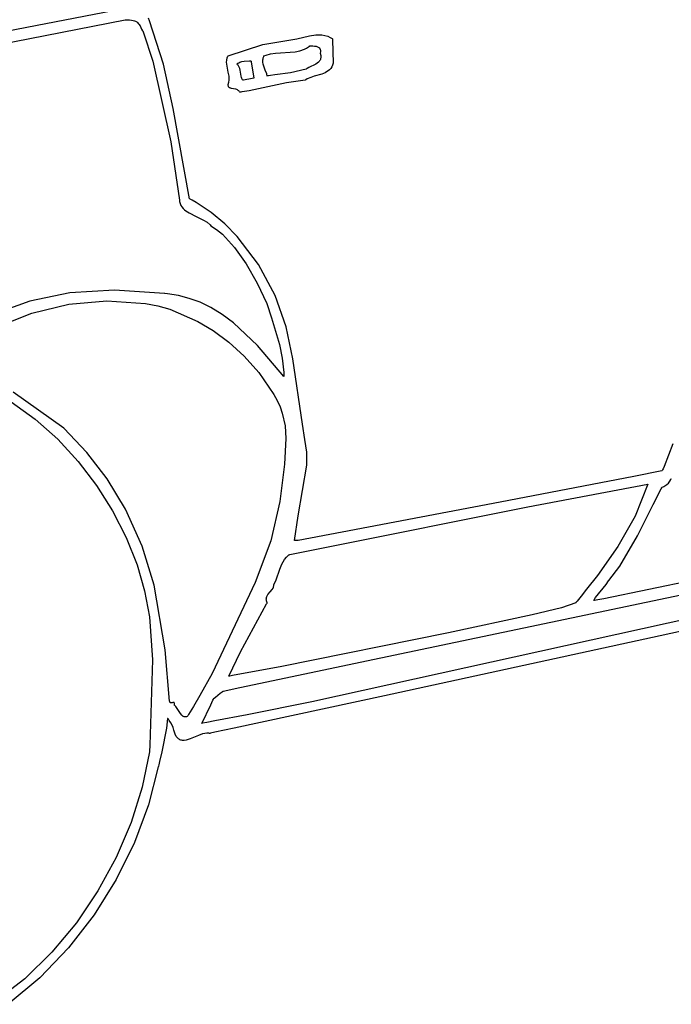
# Model space of a CAD drawing. Extents: x 21.3 to 51.6, y -34 to 34.1.
# Tile 108 of 117: x 43.9 to 46.1, y 18.1 to 21.4. Entities that reach past the tile are written whole.
import ezdxf

# ---------------------------------------------------------------- set-up
doc = ezdxf.new("R2010")
doc.units = 0

msp = doc.modelspace()

# ---------------------------------------------------------------- linework, layer by layer
at = {"layer": 'Layer 1', "color": 7, "linetype": 'CONTINUOUS'}
for p, q in [((44.194885, 21.448667), (43.219807, 21.261505)), ((43.08284, 21.194907), (44.234733, 21.418795)), ((44.234733, 21.418795), (44.249468, 21.418963)), ((44.249468, 21.418963), (44.255567, 21.418332)), ((44.255567, 21.418332), (44.260907, 21.417281)), ((44.260907, 21.417281), (44.265554, 21.415852)), ((44.265554, 21.415852), (44.269573, 21.414089)), ((44.269573, 21.414089), (44.273028, 21.412033)), ((44.273028, 21.412033), (44.275986, 21.409727)), ((44.275986, 21.409727), (44.278511, 21.407213)), ((44.278511, 21.407213), (44.280669, 21.404535)), ((44.280669, 21.404535), (44.284142, 21.398854)), ((44.284142, 21.398854), (44.28955, 21.387383)), ((44.315536, 21.415354), (44.312063, 21.424199)), ((44.361764, 21.271246), (44.315536, 21.415354)), ((44.28955, 21.387383), (44.292527, 21.382273)), ((44.292527, 21.382273), (44.294312, 21.380024)), ((44.294312, 21.380024), (44.2948, 21.3795)), ((44.2948, 21.3795), (44.294925, 21.379372)), ((44.294925, 21.379372), (44.294988, 21.379308)), ((44.294988, 21.379308), (44.295019, 21.379277)), ((44.295043, 21.379253), (44.295071, 21.379189)), ((44.295071, 21.379189), (44.326999, 21.281287)), ((44.805742, 21.355558), (44.847566, 21.365363)), ((44.847566, 21.365363), (44.86902, 21.368509)), ((44.86902, 21.368509), (44.879496, 21.369063)), ((44.879496, 21.369063), (44.889657, 21.368717)), ((44.889657, 21.368717), (44.899392, 21.367305)), ((44.899392, 21.367305), (44.908592, 21.364661)), ((44.908592, 21.364661), (44.917145, 21.360619)), ((44.576995, 21.298699), (44.693217, 21.337368)), ((44.693217, 21.337368), (44.805742, 21.355558)), ((44.844487, 21.329326), (44.847634, 21.331869)), ((44.847634, 21.331869), (44.847731, 21.331952)), ((44.847731, 21.331952), (44.84778, 21.331993)), ((44.847826, 21.332031), (44.859319, 21.331968)), ((44.859319, 21.331968), (44.865031, 21.331619)), ((44.865031, 21.331619), (44.870422, 21.330822)), ((44.870422, 21.330822), (44.875267, 21.329395)), ((44.917145, 21.360619), (44.921145, 21.358023)), ((44.921145, 21.358023), (44.92307, 21.356572)), ((44.92307, 21.356572), (44.924012, 21.355806)), ((44.924012, 21.355806), (44.924129, 21.355709)), ((44.924129, 21.355709), (44.924188, 21.35566)), ((44.92421, 21.355625), (44.924212, 21.35557)), ((44.924212, 21.35557), (44.924232, 21.354982)), ((44.924232, 21.354982), (44.924329, 21.352187)), ((44.924329, 21.352187), (44.926989, 21.275087)), ((44.576357, 21.297261), (44.576744, 21.298154)), ((44.576744, 21.298154), (44.576946, 21.298602)), ((44.576946, 21.298602), (44.576971, 21.298658)), ((44.695592, 21.296672), (44.696382, 21.298579)), ((44.696382, 21.298579), (44.696408, 21.298639)), ((44.696439, 21.298699), (44.703625, 21.301574)), ((44.703625, 21.301574), (44.718774, 21.305613)), ((44.718774, 21.305613), (44.734715, 21.307911)), ((44.734715, 21.307911), (44.800696, 21.312563)), ((44.800696, 21.312563), (44.816313, 21.315813)), ((44.816313, 21.315813), (44.831005, 21.321186)), ((44.831005, 21.321186), (44.837915, 21.32487)), ((44.837915, 21.32487), (44.844487, 21.329326)), ((44.875267, 21.329395), (44.877415, 21.32839)), ((44.877415, 21.32839), (44.879342, 21.327161)), ((44.879342, 21.327161), (44.881022, 21.325686)), ((44.881022, 21.325686), (44.88176, 21.324849)), ((44.88176, 21.324849), (44.882426, 21.323941)), ((44.882426, 21.323941), (44.883015, 21.322961)), ((44.883015, 21.322961), (44.883525, 21.321905)), ((44.883525, 21.321905), (44.883952, 21.320771)), ((44.884575, 21.312162), (44.883934, 21.308421)), ((44.883934, 21.308421), (44.885655, 21.30004)), ((44.883952, 21.320771), (44.884543, 21.318256)), ((44.884543, 21.318256), (44.88476, 21.315394)), ((44.88476, 21.315394), (44.884575, 21.312162)), ((44.885655, 21.30004), (44.885892, 21.296365)), ((44.326999, 21.281287), (44.386527, 21.013094)), ((44.394999, 21.123452), (44.361764, 21.271246)), ((44.572431, 21.278187), (44.572947, 21.28501)), ((44.572715, 21.271463), (44.572431, 21.278187)), ((44.577978, 21.245063), (44.572715, 21.271463)), ((44.572947, 21.28501), (44.574457, 21.291956)), ((44.574457, 21.291956), (44.575644, 21.295483)), ((44.575644, 21.295483), (44.576357, 21.297261)), ((44.606154, 21.272311), (44.609309, 21.274509)), ((44.606241, 21.272244), (44.606172, 21.272298)), ((44.606515, 21.272029), (44.606241, 21.272244)), ((44.607049, 21.271592), (44.606515, 21.272029)), ((44.609022, 21.269763), (44.607049, 21.271592)), ((44.610744, 21.267811), (44.609022, 21.269763)), ((44.609309, 21.274509), (44.612622, 21.276349)), ((44.612236, 21.265749), (44.610744, 21.267811)), ((44.614614, 21.261339), (44.612236, 21.265749)), ((44.612622, 21.276349), (44.616084, 21.277861)), ((44.616084, 21.277861), (44.62342, 21.280031)), ((44.62342, 21.280031), (44.631245, 21.281277)), ((44.631245, 21.281277), (44.648065, 21.282022)), ((44.648065, 21.282022), (44.652461, 21.282031)), ((44.652461, 21.282031), (44.653015, 21.282031)), ((44.653015, 21.282031), (44.653292, 21.282031)), ((44.653292, 21.282031), (44.653361, 21.282031)), ((44.653382, 21.282015), (44.653391, 21.281963)), ((44.653391, 21.281963), (44.653483, 21.281419)), ((44.653483, 21.281419), (44.653919, 21.278869)), ((44.653919, 21.278869), (44.663099, 21.225087)), ((44.693014, 21.285635), (44.693491, 21.289241)), ((44.693034, 21.278606), (44.693014, 21.285635)), ((44.694122, 21.271779), (44.693034, 21.278606)), ((44.693491, 21.289241), (44.694339, 21.292918)), ((44.696001, 21.2651), (44.694122, 21.271779)), ((44.694339, 21.292918), (44.695592, 21.296672)), ((44.70102, 21.251968), (44.696001, 21.2651)), ((44.868659, 21.271781), (44.845873, 21.260808)), ((44.873751, 21.274762), (44.868659, 21.271781)), ((44.878205, 21.278196), (44.873751, 21.274762)), ((44.88013, 21.280139), (44.878205, 21.278196)), ((44.881821, 21.282262), (44.88013, 21.280139)), ((44.883252, 21.284588), (44.881821, 21.282262)), ((44.8844, 21.287139), (44.883252, 21.284588)), ((44.885239, 21.289937), (44.8844, 21.287139)), ((44.885745, 21.293005), (44.885239, 21.289937)), ((44.885892, 21.296365), (44.885745, 21.293005)), ((44.924815, 21.268267), (44.921978, 21.262334)), ((44.926989, 21.275087), (44.924815, 21.268267)), ((44.58038, 21.231818), (44.577978, 21.245063)), ((44.616319, 21.256631), (44.614614, 21.261339)), ((44.617517, 21.25172), (44.616319, 21.256631)), ((44.620539, 21.231974), (44.617517, 21.25172)), ((44.705873, 21.238781), (44.70102, 21.251968)), ((44.707544, 21.232034), (44.705873, 21.238781)), ((44.711371, 21.232588), (44.707766, 21.232064)), ((44.718474, 21.233594), (44.711371, 21.232588)), ((44.732297, 21.235471), (44.718474, 21.233594)), ((44.784442, 21.242831), (44.732297, 21.235471)), ((44.836705, 21.254251), (44.784442, 21.242831)), ((44.836795, 21.254331), (44.836724, 21.254265)), ((44.836938, 21.254463), (44.836795, 21.254331)), ((44.838108, 21.255488), (44.836938, 21.254463)), ((44.840566, 21.257409), (44.838108, 21.255488)), ((44.845873, 21.260808), (44.840566, 21.257409)), ((44.888598, 21.23856), (44.864177, 21.231486)), ((44.89995, 21.243028), (44.888598, 21.23856)), ((44.905201, 21.24579), (44.89995, 21.243028)), ((44.91009, 21.249018), (44.905201, 21.24579)), ((44.914555, 21.252794), (44.91009, 21.249018)), ((44.918538, 21.257205), (44.914555, 21.252794)), ((44.921978, 21.262334), (44.918538, 21.257205)), ((44.576989, 21.204253), (44.579345, 21.21134)), ((44.576993, 21.204188), (44.57699, 21.204228)), ((44.577014, 21.203874), (44.576993, 21.204188)), ((44.577066, 21.203261), (44.577014, 21.203874)), ((44.577209, 21.20209), (44.577066, 21.203261)), ((44.577644, 21.199965), (44.577209, 21.20209)), ((44.578268, 21.198109), (44.577644, 21.199965)), ((44.579345, 21.21134), (44.580566, 21.21828)), ((44.580846, 21.225097), (44.58038, 21.231818)), ((44.580566, 21.21828), (44.580846, 21.225097)), ((44.621676, 21.227494), (44.620539, 21.231974)), ((44.623295, 21.223388), (44.621676, 21.227494)), ((44.624337, 21.221505), (44.623295, 21.223388)), ((44.625561, 21.219753), (44.624337, 21.221505)), ((44.626989, 21.218142), (44.625561, 21.219753)), ((44.627041, 21.218152), (44.626989, 21.218142)), ((44.62808, 21.218352), (44.627041, 21.218152)), ((44.657834, 21.224074), (44.62808, 21.218352)), ((44.771649, 21.208776), (44.647465, 21.182674)), ((44.662494, 21.22497), (44.657834, 21.224074)), ((44.662964, 21.22506), (44.662494, 21.22497)), ((44.663074, 21.225082), (44.662964, 21.22506)), ((44.707653, 21.232047), (44.707596, 21.232039)), ((44.707766, 21.232064), (44.707653, 21.232047)), ((44.833925, 21.218141), (44.771649, 21.208776)), ((44.834113, 21.218272), (44.833956, 21.218158)), ((44.835381, 21.21916), (44.834113, 21.218272)), ((44.840667, 21.222386), (44.835381, 21.21916)), ((44.852069, 21.227527), (44.840667, 21.222386)), ((44.864177, 21.231486), (44.852069, 21.227527)), ((44.579067, 21.196503), (44.578268, 21.198109)), ((44.580028, 21.195125), (44.579067, 21.196503)), ((44.581137, 21.193955), (44.580028, 21.195125)), ((44.582381, 21.19297), (44.581137, 21.193955)), ((44.583746, 21.19215), (44.582381, 21.19297)), ((44.58522, 21.191473), (44.583746, 21.19215)), ((44.588437, 21.190467), (44.58522, 21.191473)), ((44.595576, 21.189252), (44.588437, 21.190467)), ((44.60294, 21.187973), (44.595576, 21.189252)), ((44.606437, 21.186888), (44.60294, 21.187973)), ((44.608093, 21.18616), (44.606437, 21.186888)), ((44.609668, 21.18528), (44.608093, 21.18616)), ((44.611151, 21.184228), (44.609668, 21.18528)), ((44.612526, 21.182982), (44.611151, 21.184228)), ((44.613781, 21.181521), (44.612526, 21.182982)), ((44.614903, 21.179824), (44.613781, 21.181521)), ((44.615877, 21.17787), (44.614903, 21.179824)), ((44.615961, 21.177877), (44.615897, 21.177868)), ((44.61609, 21.177893), (44.615961, 21.177877)), ((44.617116, 21.178025), (44.61609, 21.177893)), ((44.619165, 21.178293), (44.617116, 21.178025)), ((44.623251, 21.17885), (44.619165, 21.178293)), ((44.631378, 21.180036), (44.623251, 21.17885)), ((44.647465, 21.182674), (44.631378, 21.180036)), ((44.449203, 20.823735), (44.394999, 21.123452)), ((44.386527, 21.013094), (44.415731, 20.819409)), ((44.415731, 20.819409), (44.415877, 20.814462)), ((44.415877, 20.814462), (44.415879, 20.81419)), ((44.415879, 20.81419), (44.415879, 20.814056)), ((44.415879, 20.814056), (44.415879, 20.813989)), ((44.415883, 20.813961), (44.417862, 20.807416)), ((44.417862, 20.807416), (44.420512, 20.80152)), ((44.449237, 20.823686), (44.449203, 20.823735)), ((44.449289, 20.823657), (44.449237, 20.823686)), ((44.449393, 20.8236), (44.449289, 20.823657)), ((44.449601, 20.823486), (44.449393, 20.8236)), ((44.451262, 20.82257), (44.449601, 20.823486)), ((44.457867, 20.818859), (44.451262, 20.82257)), ((44.470889, 20.811206), (44.457867, 20.818859)), ((44.520465, 20.777643), (44.470889, 20.811206)), ((44.420512, 20.80152), (44.423776, 20.796211)), ((44.423776, 20.796211), (44.427597, 20.791427)), ((44.427597, 20.791427), (44.431918, 20.787108)), ((44.431918, 20.787108), (44.436679, 20.783191)), ((44.436679, 20.783191), (44.447298, 20.77632)), ((44.447298, 20.77632), (44.471303, 20.76471)), ((44.566037, 20.739726), (44.520465, 20.777643)), ((44.471303, 20.76471), (44.495929, 20.752671)), ((44.495929, 20.752671), (44.507325, 20.745262)), ((44.507325, 20.745262), (44.517495, 20.736273)), ((44.517495, 20.736273), (44.519792, 20.733721)), ((44.519792, 20.733721), (44.519932, 20.733557)), ((44.519932, 20.733557), (44.520002, 20.733475)), ((44.520002, 20.733475), (44.520037, 20.733434)), ((44.520064, 20.733414), (44.538759, 20.721414)), ((44.538759, 20.721414), (44.558176, 20.705173)), ((44.60762, 20.697931), (44.566037, 20.739726)), ((44.558176, 20.705173), (44.598072, 20.661716)), ((44.678879, 20.604631), (44.60762, 20.697931)), ((44.598072, 20.661716), (44.637544, 20.606541)), ((44.637544, 20.606541), (44.674381, 20.543147)), ((44.734368, 20.501578), (44.678879, 20.604631)), ((44.199356, 20.519903), (44.05043, 20.510139)), ((44.365506, 20.508475), (44.199356, 20.519903)), ((44.674381, 20.543147), (44.706374, 20.475032)), ((43.917814, 20.482664), (43.800596, 20.440961)), ((44.05043, 20.510139), (43.917814, 20.482664)), ((44.047019, 20.472527), (44.174085, 20.483531)), ((44.174085, 20.483531), (44.302366, 20.474892)), ((44.366949, 20.508318), (44.365506, 20.508475)), ((44.376106, 20.507301), (44.366949, 20.508318)), ((44.41234, 20.501397), (44.376106, 20.507301)), ((44.448201, 20.492141), (44.41234, 20.501397)), ((44.484034, 20.478988), (44.448201, 20.492141)), ((44.520184, 20.461394), (44.484034, 20.478988)), ((44.770326, 20.397277), (44.734368, 20.501578)), ((43.924123, 20.443215), (44.047019, 20.472527)), ((44.302366, 20.474892), (44.343555, 20.467496)), ((44.343555, 20.467496), (44.382999, 20.456256)), ((44.382999, 20.456256), (44.476694, 20.41539)), ((44.556997, 20.438814), (44.520184, 20.461394)), ((44.706374, 20.475032), (44.721906, 20.427167)), ((43.808348, 20.396929), (43.924123, 20.443215)), ((44.476694, 20.41539), (44.527794, 20.384715)), ((44.594817, 20.410704), (44.556997, 20.438814)), ((44.721906, 20.427167), (44.747894, 20.338244)), ((44.527794, 20.384715), (44.579628, 20.346514)), ((44.67486, 20.335713), (44.594817, 20.410704)), ((44.79315, 20.290868), (44.770326, 20.397277)), ((44.579628, 20.346514), (44.630619, 20.300262)), ((44.763077, 20.232064), (44.67486, 20.335713)), ((44.747894, 20.338244), (44.757437, 20.292636)), ((44.630619, 20.300262), (44.679191, 20.245436)), ((44.757437, 20.292636), (44.762633, 20.245525)), ((44.824408, 20.073735), (44.79315, 20.290868)), ((44.679191, 20.245436), (44.729304, 20.172311)), ((44.762633, 20.245525), (44.763073, 20.233448)), ((44.763073, 20.233448), (44.763088, 20.232688)), ((44.763088, 20.232688), (44.763095, 20.232308)), ((44.763095, 20.232308), (44.763098, 20.232118)), ((44.763098, 20.232118), (44.763099, 20.232071)), ((44.03097, 20.059916), (43.861581, 20.180267)), ((44.729304, 20.172311), (44.740886, 20.152064)), ((44.740886, 20.152064), (44.75022, 20.131465)), ((43.855343, 20.147784), (43.935653, 20.089615)), ((44.75022, 20.131465), (44.757496, 20.110571)), ((43.935653, 20.089615), (44.010159, 20.023146)), ((44.757496, 20.110571), (44.766647, 20.068135)), ((44.106725, 19.979543), (44.03097, 20.059916)), ((44.766647, 20.068135), (44.769877, 20.025221)), ((44.832564, 20.022091), (44.824408, 20.073735)), ((44.010159, 20.023146), (44.078249, 19.949479)), ((44.769877, 20.025221), (44.76472, 19.939823)), ((44.838924, 19.9799), (44.832564, 20.022091)), ((46.05727, 20.007717), (46.028615, 19.932822)), ((44.175036, 19.891712), (44.106725, 19.979543)), ((44.839443, 19.93749), (44.838924, 19.9799)), ((44.078249, 19.949479), (44.139309, 19.869716)), ((44.76472, 19.939823), (44.748935, 19.816382)), ((44.810941, 19.768442), (44.839443, 19.93749)), ((46.02443, 19.924994), (46.022263, 19.921271)), ((46.028615, 19.932822), (46.02443, 19.924994)), ((44.236375, 19.790236), (44.175036, 19.891712)), ((45.926982, 19.899476), (45.482961, 19.813822)), ((46.020033, 19.917683), (45.926982, 19.899476)), ((46.020114, 19.917795), (46.020079, 19.91774)), ((46.020184, 19.917905), (46.020114, 19.917795)), ((46.020325, 19.918125), (46.020184, 19.917905)), ((46.020604, 19.918568), (46.020325, 19.918125)), ((46.02116, 19.91946), (46.020604, 19.918568)), ((46.022263, 19.921271), (46.02116, 19.91946)), ((46.046895, 19.883234), (46.05048, 19.88941)), ((46.05048, 19.88941), (46.051769, 19.89251)), ((46.051769, 19.89251), (46.051904, 19.892895)), ((46.051904, 19.892895), (46.051969, 19.893087)), ((46.051969, 19.893087), (46.051986, 19.893135)), ((44.139309, 19.869716), (44.192727, 19.78496)), ((45.574444, 19.797917), (45.97421, 19.873701)), ((45.97421, 19.873701), (45.931588, 19.767148)), ((45.991457, 19.806326), (46.01849, 19.858617)), ((46.01849, 19.858617), (46.020267, 19.861864)), ((46.020267, 19.861864), (46.021161, 19.863486)), ((46.021161, 19.863486), (46.021385, 19.863891)), ((46.021385, 19.863891), (46.021413, 19.863942)), ((46.021435, 19.863981), (46.024529, 19.86488)), ((46.024529, 19.86488), (46.027642, 19.866185)), ((46.027642, 19.866185), (46.030738, 19.867856)), ((46.030738, 19.867856), (46.036731, 19.872127)), ((46.036731, 19.872127), (46.042214, 19.877363)), ((46.042214, 19.877363), (46.046895, 19.883234)), ((44.748935, 19.816382), (44.719038, 19.685462)), ((44.899245, 19.662876), (45.574444, 19.797917)), ((45.482961, 19.813822), (44.95624, 19.714297)), ((45.940032, 19.701587), (45.991457, 19.806326)), ((44.192727, 19.78496), (44.237889, 19.696313)), ((44.290932, 19.667399), (44.236375, 19.790236)), ((44.797825, 19.686219), (44.810941, 19.768442)), ((45.931588, 19.767148), (45.873863, 19.666062)), ((47.007205, 19.733892), (45.827762, 19.492723)), ((44.237889, 19.696313), (44.274182, 19.604876)), ((44.95624, 19.714297), (44.810164, 19.686696)), ((45.880648, 19.600547), (45.940032, 19.701587)), ((44.331033, 19.537744), (44.290932, 19.667399)), ((44.719038, 19.685462), (44.667588, 19.546219)), ((44.793507, 19.641729), (44.899245, 19.662876)), ((44.79801, 19.686201), (44.797836, 19.686201)), ((44.800275, 19.686201), (44.79801, 19.686201)), ((44.806709, 19.686201), (44.800275, 19.686201)), ((44.807451, 19.686201), (44.806709, 19.686201)), ((44.807524, 19.686201), (44.807451, 19.686201)), ((44.810164, 19.686696), (44.807567, 19.686205)), ((45.873863, 19.666062), (45.806242, 19.570185)), ((44.765279, 19.623431), (44.771181, 19.630768)), ((44.771181, 19.630768), (44.77817, 19.637629)), ((44.77817, 19.637629), (44.779129, 19.638449)), ((44.779129, 19.638449), (44.779615, 19.638856)), ((44.779615, 19.638856), (44.779738, 19.638958)), ((44.77978, 19.638983), (44.779828, 19.638993)), ((44.779828, 19.638993), (44.780336, 19.639094)), ((44.780336, 19.639094), (44.78284, 19.639595)), ((44.78284, 19.639595), (44.793507, 19.641729)), ((45.085063, 19.296028), (46.682053, 19.631108)), ((44.274182, 19.604876), (44.299333, 19.518741)), ((44.749244, 19.590696), (44.756077, 19.607604)), ((44.756077, 19.607604), (44.760299, 19.615687)), ((44.760299, 19.615687), (44.765279, 19.623431)), ((45.843664, 19.552881), (45.880648, 19.600547)), ((44.737408, 19.555836), (44.749244, 19.590696)), ((45.806242, 19.570185), (45.770348, 19.524118)), ((44.367513, 19.322026), (44.331033, 19.537744)), ((44.667588, 19.546219), (44.524513, 19.244004)), ((44.726734, 19.527973), (44.727883, 19.530309)), ((44.727883, 19.530309), (44.728789, 19.532727)), ((44.728789, 19.532727), (44.729418, 19.535241)), ((44.729418, 19.535241), (44.729734, 19.537863)), ((44.729734, 19.537863), (44.72976, 19.538536)), ((44.72976, 19.538536), (44.729764, 19.538876)), ((44.729764, 19.538876), (44.729765, 19.538961)), ((44.729767, 19.538984), (44.737408, 19.555836)), ((45.800219, 19.496555), (45.835687, 19.540201)), ((45.835687, 19.540201), (45.843008, 19.551672)), ((45.843008, 19.551672), (45.843402, 19.552397)), ((45.843402, 19.552397), (45.843596, 19.552759)), ((45.843596, 19.552759), (45.843644, 19.55285)), ((44.299333, 19.518741), (44.315879, 19.432035)), ((44.704562, 19.494316), (44.705086, 19.496921)), ((44.705086, 19.496921), (44.705899, 19.49942)), ((44.705899, 19.49942), (44.706967, 19.501825)), ((44.706967, 19.501825), (44.709726, 19.506404)), ((44.709726, 19.506404), (44.716739, 19.514995)), ((44.716739, 19.514995), (44.72385, 19.523501)), ((44.72385, 19.523501), (44.726734, 19.527973)), ((46.601455, 19.497095), (45.098042, 19.168846)), ((45.752165, 19.501538), (45.743051, 19.49036)), ((45.770348, 19.524118), (45.752165, 19.501538)), ((45.793656, 19.486203), (45.800219, 19.496555)), ((44.618345, 19.316263), (44.705421, 19.4751)), ((44.704365, 19.491593), (44.704562, 19.494316)), ((44.704529, 19.488738), (44.704365, 19.491593)), ((44.705089, 19.485739), (44.704529, 19.488738)), ((44.706082, 19.482584), (44.705089, 19.485739)), ((44.705421, 19.4751), (44.706708, 19.477614)), ((44.707543, 19.479259), (44.706082, 19.482584)), ((44.706708, 19.477614), (44.707349, 19.478872)), ((44.707349, 19.478872), (44.707509, 19.479186)), ((44.707509, 19.479186), (44.707529, 19.479226)), ((45.733923, 19.479251), (45.686686, 19.462479)), ((45.734005, 19.479342), (45.73397, 19.479299)), ((45.734076, 19.479429), (45.734005, 19.479342)), ((45.734219, 19.479602), (45.734076, 19.479429)), ((45.734504, 19.479948), (45.734219, 19.479602)), ((45.735073, 19.48064), (45.734504, 19.479948)), ((45.736213, 19.482025), (45.735073, 19.48064)), ((45.738492, 19.484799), (45.736213, 19.482025)), ((45.743051, 19.49036), (45.738492, 19.484799)), ((45.793697, 19.486209), (45.793656, 19.486203)), ((45.793777, 19.486224), (45.793697, 19.486209)), ((45.793938, 19.486255), (45.793777, 19.486224)), ((45.794259, 19.486316), (45.793938, 19.486255)), ((45.79683, 19.486807), (45.794259, 19.486316)), ((45.807126, 19.488774), (45.79683, 19.486807)), ((45.827762, 19.492723), (45.807126, 19.488774)), ((44.315879, 19.432035), (44.325767, 19.288833)), ((46.253651, 19.457737), (44.856049, 19.149834)), ((45.588749, 19.438797), (45.310425, 19.378827)), ((45.686686, 19.462479), (45.588749, 19.438797)), ((45.310425, 19.378827), (44.750516, 19.265549)), ((44.382543, 19.151496), (44.367513, 19.322026)), ((44.579769, 19.234825), (44.618345, 19.316263)), ((44.325767, 19.288833), (44.317281, 19.00482)), ((44.615979, 19.196638), (45.085063, 19.296028)), ((44.524513, 19.244004), (44.483255, 19.170771)), ((44.57987, 19.234833), (44.579801, 19.234821)), ((44.580009, 19.234857), (44.57987, 19.234833)), ((44.580286, 19.234905), (44.580009, 19.234857)), ((44.582505, 19.235289), (44.580286, 19.234905)), ((44.591377, 19.23683), (44.582505, 19.235289)), ((44.60911, 19.23993), (44.591377, 19.23683)), ((44.750516, 19.265549), (44.60911, 19.23993)), ((44.483255, 19.170771), (44.461965, 19.134411)), ((44.535269, 19.165454), (44.551264, 19.177814)), ((44.551264, 19.177814), (44.557807, 19.18287)), ((44.557807, 19.18287), (44.55971, 19.184341)), ((44.55971, 19.184341), (44.560194, 19.184714)), ((44.560194, 19.184714), (44.560303, 19.184799)), ((44.560341, 19.184818), (44.560395, 19.18483)), ((44.560395, 19.18483), (44.560615, 19.184877)), ((44.560615, 19.184877), (44.5615, 19.185065)), ((44.5615, 19.185065), (44.570846, 19.187051)), ((44.570846, 19.187051), (44.615979, 19.196638)), ((45.098042, 19.168846), (44.597596, 19.061985)), ((44.382923, 19.150266), (44.382548, 19.151468)), ((44.38334, 19.149232), (44.382923, 19.150266)), ((44.383798, 19.148354), (44.38334, 19.149232)), ((44.384291, 19.147623), (44.383798, 19.148354)), ((44.384817, 19.147027), (44.384291, 19.147623)), ((44.385373, 19.146555), (44.384817, 19.147027)), ((44.385955, 19.146196), (44.385373, 19.146555)), ((44.38656, 19.145941), (44.385955, 19.146196)), ((44.387184, 19.145777), (44.38656, 19.145941)), ((44.387824, 19.145695), (44.387184, 19.145777)), ((44.388477, 19.145683), (44.387824, 19.145695)), ((44.389808, 19.145827), (44.388477, 19.145683)), ((44.39115, 19.146123), (44.389808, 19.145827)), ((44.393758, 19.146825), (44.39115, 19.146123)), ((44.394971, 19.147059), (44.393758, 19.146825)), ((44.395543, 19.147109), (44.394971, 19.147059)), ((44.396087, 19.1471), (44.395543, 19.147109)), ((44.396601, 19.147021), (44.396087, 19.1471)), ((44.396845, 19.146952), (44.396601, 19.147021)), ((44.39708, 19.146861), (44.396845, 19.146952)), ((44.397306, 19.146747), (44.39708, 19.146861)), ((44.397522, 19.14661), (44.397306, 19.146747)), ((44.397728, 19.146446), (44.397522, 19.14661)), ((44.397924, 19.146256), (44.397728, 19.146446)), ((44.398108, 19.146037), (44.397924, 19.146256)), ((44.398441, 19.14551), (44.398108, 19.146037)), ((44.398726, 19.144853), (44.398441, 19.14551)), ((44.398957, 19.144056), (44.398726, 19.144853)), ((44.399133, 19.143109), (44.398957, 19.144056)), ((44.399303, 19.140717), (44.399133, 19.143109)), ((44.39921, 19.137593), (44.399303, 19.140717)), ((44.399864, 19.137096), (44.399223, 19.137581)), ((44.401123, 19.136036), (44.399864, 19.137096)), ((44.403554, 19.133596), (44.401123, 19.136036)), ((44.489491, 19.077873), (44.51927, 19.139099)), ((44.51927, 19.139099), (44.526548, 19.154647)), ((44.526548, 19.154647), (44.528428, 19.158506)), ((44.528428, 19.158506), (44.52938, 19.16043)), ((44.52938, 19.16043), (44.529619, 19.16091)), ((44.529619, 19.16091), (44.529739, 19.16115)), ((44.529791, 19.161221), (44.529909, 19.161312)), ((44.529909, 19.161312), (44.530409, 19.161698)), ((44.530409, 19.161698), (44.535269, 19.165454)), ((44.856049, 19.149834), (44.640974, 19.106596)), ((44.405888, 19.130798), (44.403554, 19.133596)), ((44.410338, 19.124453), (44.405888, 19.130798)), ((44.41891, 19.111065), (44.410338, 19.124453)), ((44.423343, 19.105331), (44.41891, 19.111065)), ((44.425663, 19.10299), (44.423343, 19.105331)), ((44.428079, 19.10111), (44.425663, 19.10299)), ((44.443009, 19.102713), (44.442327, 19.101583)), ((44.445735, 19.107235), (44.443009, 19.102713)), ((44.451169, 19.116285), (44.445735, 19.107235)), ((44.461965, 19.134411), (44.451169, 19.116285)), ((44.640974, 19.106596), (44.532991, 19.085959)), ((44.375599, 19.094501), (44.372489, 19.061985)), ((44.375678, 19.094456), (44.375619, 19.094516)), ((44.376611, 19.093508), (44.375678, 19.094456)), ((44.378398, 19.091611), (44.376611, 19.093508)), ((44.38167, 19.087804), (44.378398, 19.091611)), ((44.3871, 19.080082), (44.38167, 19.087804)), ((44.391216, 19.0721), (44.3871, 19.080082)), ((44.394225, 19.06372), (44.391216, 19.0721)), ((44.429328, 19.100368), (44.428079, 19.10111)), ((44.430609, 19.099772), (44.429328, 19.100368)), ((44.431923, 19.099332), (44.430609, 19.099772)), ((44.433273, 19.099058), (44.431923, 19.099332)), ((44.434661, 19.098961), (44.433273, 19.099058)), ((44.43609, 19.09905), (44.434661, 19.098961)), ((44.437563, 19.099336), (44.43609, 19.09905)), ((44.439081, 19.09983), (44.437563, 19.099336)), ((44.440646, 19.10054), (44.439081, 19.09983)), ((44.442263, 19.101479), (44.440646, 19.10054)), ((44.442327, 19.101583), (44.442284, 19.101512)), ((44.489556, 19.077882), (44.489491, 19.077873)), ((44.489662, 19.077902), (44.489556, 19.077882)), ((44.489873, 19.077941), (44.489662, 19.077902)), ((44.490719, 19.078097), (44.489873, 19.077941)), ((44.492411, 19.078409), (44.490719, 19.078097)), ((44.505943, 19.080914), (44.492411, 19.078409)), ((44.532991, 19.085959), (44.505943, 19.080914)), ((44.372489, 19.061985), (44.357108, 18.98285)), ((44.396333, 19.054803), (44.394225, 19.06372)), ((44.397285, 19.051394), (44.396333, 19.054803)), ((44.400854, 19.041878), (44.397285, 19.051394)), ((44.404926, 19.034376), (44.400854, 19.041878)), ((44.478571, 19.037624), (44.450854, 19.025837)), ((44.492502, 19.042616), (44.478571, 19.037624)), ((44.499346, 19.044272), (44.492502, 19.042616)), ((44.506056, 19.045134), (44.499346, 19.044272)), ((44.512592, 19.045027), (44.506056, 19.045134)), ((44.515782, 19.044555), (44.512592, 19.045027)), ((44.515879, 19.044535), (44.515782, 19.044555)), ((44.51599, 19.044559), (44.515879, 19.044535)), ((44.51859, 19.045114), (44.51599, 19.044559)), ((44.533565, 19.048312), (44.51859, 19.045114)), ((44.597596, 19.061985), (44.533565, 19.048312)), ((44.317281, 19.00482), (44.315895, 18.983656)), ((44.407139, 19.031326), (44.404926, 19.034376)), ((44.409463, 19.028714), (44.407139, 19.031326)), ((44.411892, 19.026518), (44.409463, 19.028714)), ((44.414423, 19.024716), (44.411892, 19.026518)), ((44.41705, 19.023286), (44.414423, 19.024716)), ((44.419767, 19.022206), (44.41705, 19.023286)), ((44.422571, 19.021454), (44.419767, 19.022206)), ((44.425456, 19.021009), (44.422571, 19.021454)), ((44.428416, 19.020848), (44.425456, 19.021009)), ((44.431448, 19.020949), (44.428416, 19.020848)), ((44.437706, 19.021851), (44.431448, 19.020949)), ((44.450854, 19.025837), (44.437706, 19.021851)), ((44.315865, 18.983332), (44.291485, 18.865325)), ((44.315879, 18.983425), (44.315865, 18.983332)), ((44.315895, 18.983656), (44.315882, 18.98347)), ((44.357108, 18.98285), (44.349456, 18.950638)), ((44.34665, 18.939523), (44.345629, 18.935606)), ((44.349456, 18.950638), (44.34665, 18.939523)), ((44.344947, 18.932924), (44.312736, 18.806856)), ((44.345049, 18.933443), (44.344947, 18.932924)), ((44.345229, 18.934108), (44.345059, 18.933479)), ((44.345629, 18.935606), (44.345229, 18.934108)), ((44.291485, 18.865325), (44.254195, 18.747564)), ((44.312736, 18.806856), (44.265782, 18.681325)), ((44.254195, 18.747564), (44.204746, 18.631921)), ((44.265782, 18.681325), (44.205102, 18.55865)), ((44.204746, 18.631921), (44.143888, 18.520268)), ((44.205102, 18.55865), (44.131712, 18.441148)), ((44.143888, 18.520268), (44.072371, 18.414477)), ((44.072371, 18.414477), (43.990944, 18.316419)), ((44.131712, 18.441148), (44.04663, 18.331138)), ((43.990944, 18.316419), (43.900359, 18.227968)), ((44.04663, 18.331138), (43.950871, 18.230936)), ((43.900359, 18.227968), (43.801365, 18.150995)), ((43.950871, 18.230936), (43.845453, 18.142861))]:
    msp.add_line(p, q, dxfattribs=at)

doc.saveas('drawing.dxf')
